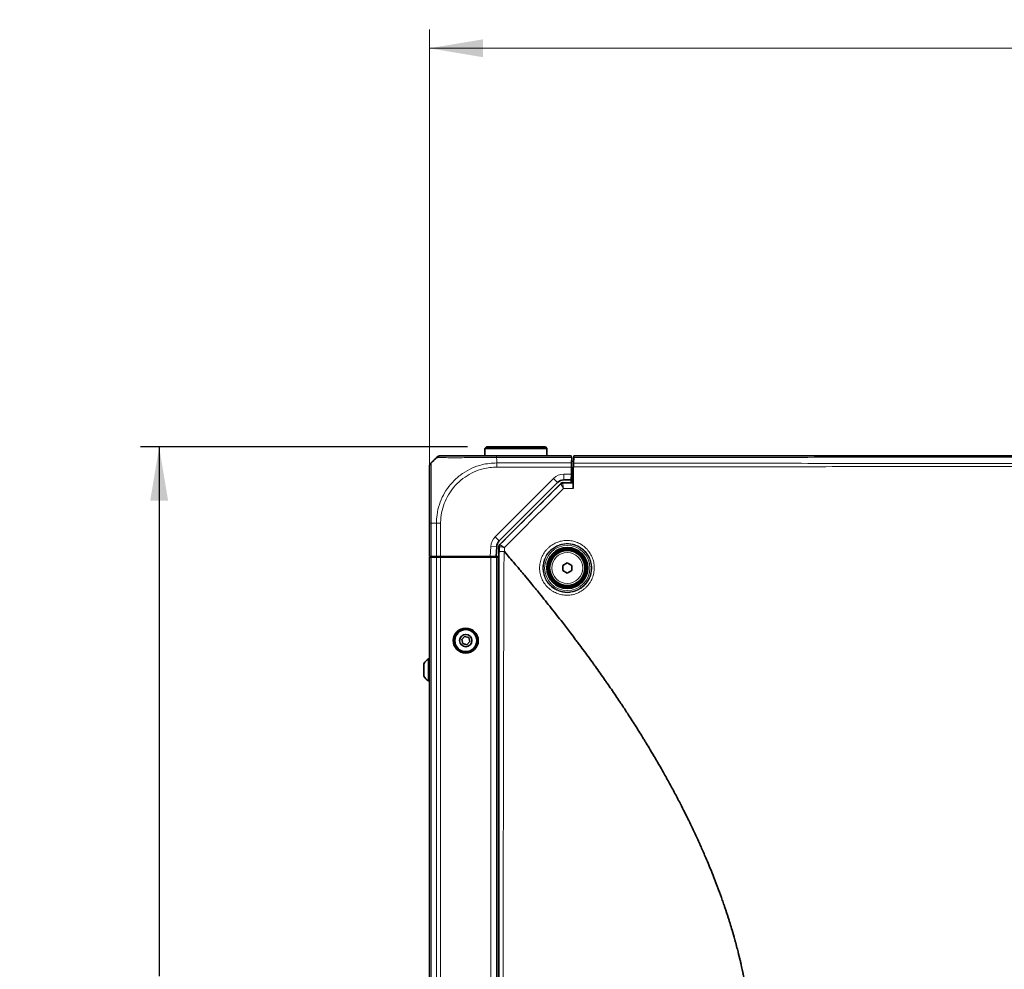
# Model space of a CAD drawing. Header units: millimetres. Extents: x 0 to 1118, y 0 to 864.
# Tile 177 of 256: x 349 to 432, y 489 to 570. Entities that reach past the tile are written whole.
import ezdxf

# ---------------------------------------------------------------- set-up
doc = ezdxf.new("R2010")
doc.units = ezdxf.units.MM
doc.layers.add('ALPHAREV', color=7, linetype='Continuous', lineweight=25)
doc.styles.add('SLDTEXTSTYLE0', font='TXT', dxfattribs={"width": 0.605})
doc.dimstyles.new('SLDDIMSTYLE1', dxfattribs={"dimtxt": 3.175, "dimasz": 4.572, "dimexe": 0, "dimexo": 0.0625, "dimgap": 0.79375, "dimtad": 0, "dimtih": 1, "dimtoh": 1, "dimdec": 1, "dimlfac": 4, "dimrnd": 1e-09, "dimzin": 4, "dimdsep": 46, "dimtxsty": 'SLDTEXTSTYLE0', "dimsah": 1, "dimcen": 0.09, "dimadec": 0, "dimazin": 1, "dimtfac": 1, "dimtofl": 0, "dimtmove": 0, "dimatfit": 3, "dimfxl": 1, "dimfrac": 2, "dimtolj": 1, "dimtzin": 12, "dimarcsym": 0})

# ---------------------------------------------------------------- blocks, each defined once
blk = doc.blocks.new('_D_10')
at = {"color": 7, "linetype": 'Continuous', "lineweight": 0}
for p, q in [((464.089, 570.412), (462.997, 570.412)), ((462.997, 570.412), (462.997, 565.54)), ((472.577, 570.412), (473.669, 570.412)), ((473.669, 570.412), (473.669, 565.54)), ((383.501, 529.101), (383.501, 569.576)), ((542.251, 529.101), (542.251, 569.576)), ((383.501, 567.976), (450.265, 567.976)), ((542.251, 567.976), (475.486, 567.976)), ((462.997, 565.54), (464.089, 565.54)), ((473.669, 565.54), (472.577, 565.54))]:
    blk.add_line(p, q, dxfattribs=at)
at = {"color": 7, "linetype": 'Continuous', "lineweight": 18}
for points in [[(383.501, 567.976), (388.073, 567.214), (388.073, 568.738)], [(542.251, 567.976), (537.679, 568.738), (537.679, 567.214)]]:
    blk.add_solid(points, dxfattribs=at)
at = {"color": 7, "linetype": 'Continuous', "lineweight": 18, "char_height": 3.175, "attachment_point": 1, "style": 'SLDTEXTSTYLE0'}
for s, insert in [('635.0', (450.992, 569.632)), ('25.0', (464.089, 569.632))]:
    blk.add_mtext(s, dxfattribs=dict(at, insert=insert))
blk = doc.blocks.new('_D_13')
at = {"layer": 'ALPHAREV'}
for p, q in [((386.763, 534.001), (358.872, 534.001)), ((360.472, 534.001), (360.472, 488.915)), ((361.685, 488.188), (360.593, 488.188)), ((360.593, 488.188), (360.593, 483.315)), ((370.174, 488.188), (371.265, 488.188)), ((371.265, 488.188), (371.265, 483.315)), ((360.593, 483.315), (361.685, 483.315)), ((371.265, 483.315), (370.174, 483.315)), ((360.472, 437.501), (360.472, 482.587)), ((386.763, 437.501), (358.872, 437.501))]:
    blk.add_line(p, q, dxfattribs=at)
for points in [[(360.472, 534.001), (359.71, 529.429), (361.234, 529.429)], [(360.472, 437.501), (361.234, 442.073), (359.71, 442.073)]]:
    blk.add_solid(points, dxfattribs=at)
at = {"layer": 'ALPHAREV', "char_height": 3.175, "attachment_point": 1, "style": 'SLDTEXTSTYLE0'}
for s, insert in [('386.0', (348.588, 487.408)), ('15.2', (361.685, 487.408))]:
    blk.add_mtext(s, dxfattribs=dict(at, insert=insert))

msp = doc.modelspace()

# ---------------------------------------------------------------- linework, layer by layer
at = {"color": 7, "linetype": 'Continuous', "lineweight": 35}
for p, q in [((388.3633, 534.0014), (388.2383, 533.8764)), ((388.2383, 533.8764), (388.2383, 533.2514)), ((393.5133, 533.8764), (388.2383, 533.8764)), ((388.3633, 534.0014), (393.3883, 534.0014)), ((393.5133, 533.8764), (393.3883, 534.0014)), ((393.5133, 533.2514), (393.5133, 533.8764)), ((383.9435, 532.9441), (383.6473, 532.6479)), ((389.2254, 533.2514), (395.5959, 533.2514)), ((395.5959, 533.2514), (395.5984, 533.105)), ((395.6133, 533.105), (395.5984, 533.105)), ((395.6282, 533.105), (395.6133, 533.105)), ((395.6282, 533.105), (395.6203, 532.6479)), ((395.7838, 532.6249), (395.8005, 533.1015)), ((395.8057, 533.2514), (395.8141, 533.2514)), ((395.6035, 531.6889), (395.6141, 532.2943)), ((395.612, 532.1764), (395.6633, 532.1764)), ((395.6147, 532.1764), (395.6133, 532.2514)), ((395.6203, 532.6479), (395.6141, 532.2943)), ((395.7889, 532.8014), (395.6229, 532.8014)), ((395.6633, 532.1764), (395.6633, 531.6764)), ((395.5948, 531.1889), (394.9615, 531.1889)), ((395.5948, 531.1889), (395.5907, 530.9517)), ((395.6035, 531.6889), (395.5948, 531.1889)), ((395.6633, 531.6764), (395.6033, 531.6764)), ((395.6633, 530.9515), (395.6633, 531.6764)), ((395.6633, 531.6514), (395.7379, 531.6514)), ((395.7404, 531.3764), (395.6633, 531.3764)), ((395.753, 531.7514), (395.74, 531.7514)), ((395.7533, 531.7514), (395.7532, 531.7514)), ((394.4312, 530.9693), (389.4544, 525.9925)), ((389.4991, 525.695), (394.6948, 530.8907)), ((394.8715, 530.9639), (394.927, 530.9529)), ((394.927, 530.9529), (395.3652, 530.9521)), ((395.746, 530.9463), (395.7409, 530.9514)), ((383.5008, 524.6764), (383.5008, 527.5009)), ((389.2358, 525.5014), (389.1925, 524.6764)), ((389.4258, 445.9846), (389.4258, 525.5182)), ((383.6473, 524.6764), (383.5008, 524.6764)), ((383.5008, 524.6264), (383.5008, 446.8764)), ((383.6473, 524.6264), (383.5008, 524.6264)), ((384.1044, 524.6764), (383.6473, 524.6764)), ((384.1044, 524.6264), (383.6473, 524.6264)), ((384.0267, 524.6264), (384.0258, 524.6764)), ((384.458, 524.6764), (384.1044, 524.6764)), ((384.458, 524.6264), (384.1044, 524.6264)), ((388.6919, 524.6764), (384.458, 524.6764)), ((388.7508, 524.6264), (384.458, 524.6264)), ((384.5, 524.6264), (384.5008, 524.6764)), ((384.5883, 524.6764), (384.5883, 524.6264)), ((384.6508, 524.6264), (384.6508, 524.6764)), ((385.2517, 524.6264), (385.2508, 524.6764)), ((388.05, 524.6264), (388.0508, 524.6764)), ((388.2133, 524.6264), (388.2133, 524.6764)), ((389.1925, 524.6764), (388.6919, 524.6764)), ((388.7133, 524.6764), (388.7133, 524.6264)), ((389.2508, 524.6264), (388.7508, 524.6264)), ((389.4258, 524.6764), (389.1925, 524.6764)), ((389.2508, 524.6264), (389.2508, 446.8764)), ((389.2725, 524.6264), (389.2508, 524.6264)), ((389.2725, 524.6264), (389.4258, 524.6264)), ((394.8633, 523.9126), (395.2508, 524.1364)), ((394.8633, 523.4652), (394.8633, 523.9126)), ((395.2508, 524.1364), (395.6383, 523.9126)), ((395.6383, 523.9126), (395.6383, 523.4652)), ((395.2508, 523.2415), (394.8633, 523.4652)), ((395.6383, 523.4652), (395.2508, 523.2415)), ((386.5046, 517.8485), (386.2534, 517.5894)), ((386.8545, 517.7605), (386.5046, 517.8485)), ((386.9533, 517.4134), (386.8545, 517.7605)), ((386.2534, 517.5894), (386.3522, 517.2424)), ((386.3522, 517.2424), (386.7021, 517.1544)), ((386.7021, 517.1544), (386.9533, 517.4134)), ((383.0308, 515.5292), (383.0308, 514.4737)), ((383.5008, 515.9389), (383.4358, 515.9389)), ((383.4358, 515.9389), (383.4358, 514.0639)), ((383.4358, 514.0639), (383.5008, 514.0639))]:
    msp.add_line(p, q, dxfattribs=at)
at = {"color": 7, "linetype": 'Continuous', "lineweight": 18}
for p, q in [((395.5984, 533.105), (389.2229, 533.105)), ((389.2508, 532.9441), (389.2508, 532.6479)), ((389.2509, 532.6479), (395.6203, 532.6479)), ((395.6141, 532.2943), (389.2514, 532.2943)), ((395.7691, 532.2514), (395.6133, 532.2514)), ((395.6133, 532.1764), (395.6133, 532.2514)), ((389.1009, 526.346), (394.0776, 531.3228)), ((394.0776, 531.3228), (394.4312, 530.9693)), ((394.9615, 531.6889), (395.6035, 531.6889)), ((394.9615, 531.6889), (394.9615, 531.1889)), ((394.7014, 530.8747), (394.6948, 530.8907)), ((394.8715, 530.9639), (394.8782, 530.9479)), ((384.1044, 527.5014), (383.6472, 527.5014)), ((383.6473, 527.5013), (383.6473, 524.6764)), ((384.1044, 524.6764), (384.1044, 527.5013)), ((384.458, 527.5009), (384.458, 524.6764)), ((389.1009, 526.346), (389.4544, 525.9925)), ((388.6919, 524.6764), (388.7365, 525.5276)), ((388.7365, 525.5276), (389.2358, 525.5014)), ((389.4379, 525.5132), (389.4258, 525.5182)), ((389.4991, 525.695), (389.5112, 525.69)), ((389.8927, 525.4311), (389.8923, 525.0841)), ((383.6473, 524.6264), (383.6473, 446.8764)), ((384.1044, 524.6264), (384.1044, 446.8764)), ((384.458, 524.6264), (384.458, 446.8764)), ((384.5766, 524.6764), (384.5766, 524.6264)), ((388.7508, 524.6264), (388.7508, 446.8764))]:
    msp.add_line(p, q, dxfattribs=at)
for radius in [2.0521, 1.9272, 1.3179]:
    msp.add_circle((395.2508, 523.6889), radius, dxfattribs=at)
at = {"color": 7, "linetype": 'Continuous', "lineweight": 35}
for centre, radius in [((395.2508, 523.6889), 1.75), ((395.2508, 523.6889), 1.6875), ((395.2508, 523.6889), 1.575), ((395.2508, 523.6889), 1.5), ((386.6033, 517.5014), 1.0625), ((386.6033, 517.5014), 0.9837), ((386.6033, 517.5014), 0.9375), ((386.6033, 517.5014), 0.5278)]:
    msp.add_circle(centre, radius, dxfattribs=at)
at = {"color": 7, "linetype": 'Continuous', "lineweight": 18}
for centre, radius, start, end in [((395.8174, 533.2394), 0.0124, 104.984013, 163.453754), ((394.9615, 530.4389), 1.25, 90, 135), ((394.8782, 530.6978), 0.25, 90.007476, 134.992524), ((389.9847, 525.4622), 1.25, 135, 177), ((389.688, 525.5132), 0.25, 135.007476, 179.992524)]:
    msp.add_arc(centre, radius, start, end, dxfattribs=at)
at = {"color": 7, "linetype": 'Continuous', "lineweight": 35}
for centre, radius, start, end in [((394.9615, 530.4389), 0.75, 90, 135), ((394.8769, 530.6976), 0.249, 90.090152, 134.88823), ((389.9847, 525.4622), 0.75, 135, 177), ((389.688, 525.5132), 0.25, 135.014192, 179.987032), ((383.9745, 515.0014), 1.0813, 119.882148, 150.783798), ((383.9745, 515.0014), 1.0812, 209.216202, 240.117852)]:
    msp.add_arc(centre, radius, start, end, dxfattribs=at)
for centre, major_axis in [((394.8716, 530.7139), (-0.0957, 0.231)), ((389.6759, 525.5182), (-0.231, 0.0957))]:
    msp.add_ellipse(centre, major_axis=major_axis, ratio=0.9998216, start_param=5.8905493, end_param=6.6758213, dxfattribs=at)
for points, knots in [([(384.1525, 533.1187), (384.0941, 533.0667), (383.9194, 532.9113), (383.7554, 532.75), (383.6462, 532.6426)], [0, 0, 0, 0, 0.3344671, 1, 1, 1, 1]), ([(383.9436, 532.9441), (383.9461, 532.9467), (383.9614, 532.962), (384.0157, 533.0163), (384.0669, 533.0674), (384.1043, 533.1049)], [0, 0, 0, 0, 0.05123887, 0.3045526, 1, 1, 1, 1]), ([(384.4579, 533.2514), (384.4842, 533.2514), (384.5297, 533.2514), (384.8323, 533.2514), (385.2458, 533.2514), (385.8034, 533.2514), (386.478, 533.2514), (387.1831, 533.2514), (387.9498, 533.2514), (388.6408, 533.2514), (389.0692, 533.2514), (389.2254, 533.2514)], [0, 0, 0, 0, 0.1476521, 0.2562048, 0.3647764, 0.4995885, 0.6089422, 0.7182918, 0.8277419, 0.9371756, 1, 1, 1, 1]), ([(395.8054, 533.2429), (395.8051, 533.2335), (395.8045, 533.2168), (395.8029, 533.1693), (395.8018, 533.1382), (395.8005, 533.1015)], [0, 0, 0, 0, 0.5, 0.5, 1, 1, 1, 1]), ([(395.8141, 533.2514), (398.6351, 533.2514), (401.4475, 533.2514), (405.6545, 533.2514), (407.0551, 533.2514), (409.8507, 533.2514), (411.2461, 533.2514), (415.4255, 533.2514), (418.2031, 533.2514), (423.7462, 533.2514), (426.5117, 533.2514), (432.0448, 533.2514), (434.8124, 533.2514), (440.366, 533.2514), (443.1527, 533.2514), (447.3533, 533.2514), (448.7565, 533.2514), (451.5675, 533.2514), (452.9757, 533.2514), (455.7981, 533.2514), (457.2131, 533.2514), (460.0428, 533.2514), (461.458, 533.2514), (464.2889, 533.2514), (465.7048, 533.2514), (468.5366, 533.2514), (469.9506, 533.2514), (472.7748, 533.2514), (474.1843, 533.2514), (476.9958, 533.2514), (478.3983, 533.2514), (481.1975, 533.2514), (482.5946, 533.2514), (485.382, 533.2514), (486.7726, 533.2514), (490.9375, 533.2514), (493.7054, 533.2514), (499.2386, 533.2514), (502.0041, 533.2514), (507.547, 533.2514), (510.3245, 533.2514), (515.8974, 533.2514), (518.6938, 533.2514), (524.3027, 533.2514), (527.1165, 533.2514), (529.9376, 533.2514)], [0, 0, 0, 0, 0.0625, 0.0625, 0.09375, 0.09375, 0.125, 0.125, 0.1875, 0.1875, 0.25, 0.25, 0.3125, 0.3125, 0.375, 0.375, 0.40625, 0.40625, 0.4375, 0.4375, 0.46875, 0.46875, 0.5, 0.5, 0.53125, 0.53125, 0.5625, 0.5625, 0.59375, 0.59375, 0.625, 0.625, 0.65625, 0.65625, 0.6875, 0.6875, 0.75, 0.75, 0.8125, 0.8125, 0.875, 0.875, 0.9375, 0.9375, 1, 1, 1, 1]), ([(383.5008, 527.5009), (383.5008, 527.7337), (383.5008, 528.1993), (383.5008, 528.9214), (383.5008, 529.6448), (383.5008, 530.3185), (383.5008, 530.9173), (383.5008, 531.4264), (383.5008, 531.8447), (383.5008, 532.1337), (383.5008, 532.2754), (383.5008, 532.2891), (383.5008, 532.2942)], [0, 0, 0, 0, 0.09291466, 0.18581515, 0.29447761, 0.40316207, 0.50020129, 0.60862537, 0.71704406, 0.82556878, 0.93408084, 1, 1, 1, 1]), ([(395.7838, 532.6249), (395.7823, 532.582), (395.7806, 532.5326), (395.7768, 532.423), (395.7748, 532.3649), (395.7727, 532.3049)], [0, 0, 0, 0, 0.5, 0.5, 1, 1, 1, 1]), ([(394.8782, 530.9479), (395.0406, 530.9476), (395.2029, 530.9473), (395.3652, 530.947), (395.4922, 530.9468), (395.6191, 530.9465), (395.746, 530.9463)], [0, 0, 0, 0, 0.0019585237, 0.0019585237, 0.0019585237, 0.0034900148, 0.0034900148, 0.0034900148, 0.0034900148]), ([(395.746, 530.9463), (395.7471, 530.9452), (395.7481, 530.9326), (395.7497, 530.8972), (395.7501, 530.8829), (395.7511, 530.8493), (395.7515, 530.8298), (395.7523, 530.7869), (395.7526, 530.7636), (395.7533, 530.7133), (395.7536, 530.6859), (395.7543, 530.6015), (395.7545, 530.5402), (395.7546, 530.4773)], [0, 0, 0, 0, 0.25, 0.25, 0.375, 0.375, 0.5, 0.5, 0.625, 0.625, 0.75, 0.75, 1, 1, 1, 1]), ([(389.8921, 525.0839), (389.8909, 525.0853), (389.8886, 525.0877), (389.8854, 525.0883), (389.8839, 525.0886)], [0, 0, 0, 0, 0.5546534, 1, 1, 1, 1]), ([(410.798, 475.7514), (410.8086, 475.8263), (410.8298, 475.976), (410.8597, 476.201), (410.8882, 476.4262), (410.9153, 476.6517), (410.945, 476.9138), (410.9763, 477.2128), (411.0048, 477.5117), (411.0472, 477.9994), (411.0845, 478.5269), (411.1117, 479.0563), (411.1276, 479.4366), (411.1424, 479.8959), (411.1498, 480.3562), (411.1514, 480.819), (411.1485, 481.2851), (411.1366, 481.8318), (411.1159, 482.3808), (411.0921, 482.8557), (411.0622, 483.3324), (411.0261, 483.8135), (410.9838, 484.2967), (410.9432, 484.7022), (410.8897, 485.1923), (410.8294, 485.6874), (410.7615, 486.1826), (410.688, 486.6851), (410.6078, 487.1898), (410.5196, 487.6964), (410.4413, 488.1233), (410.3582, 488.5549), (410.2696, 488.9871), (410.1765, 489.4219), (410.0982, 489.7726), (410.0164, 490.1246), (409.9097, 490.5717), (409.7745, 491.1104), (409.6311, 491.6489), (409.4799, 492.1976), (409.3205, 492.7516), (409.1519, 493.3076), (408.9755, 493.8725), (408.8215, 494.3466), (408.6777, 494.7733), (408.5794, 495.0611), (408.4103, 495.5476), (408.2171, 496.0817), (407.9963, 496.6723), (407.7263, 497.3767), (407.4014, 498.1849), (407.081, 498.9472), (406.8583, 499.4635), (406.675, 499.8799), (406.4622, 500.3545), (406.1194, 501.1035), (405.7628, 501.8519), (405.4091, 502.5713), (405.1426, 503.1041), (404.8439, 503.6873), (404.4693, 504.4034), (404.1274, 505.0405), (403.8212, 505.5977), (403.599, 505.9972), (403.3255, 506.4832), (402.9979, 507.0544), (402.6124, 507.7138), (402.266, 508.2955), (401.9623, 508.7963), (401.7016, 509.2217), (401.3302, 509.8209), (400.8933, 510.5112), (400.4728, 511.1622), (400.182, 511.6067), (399.9478, 511.9614), (399.6826, 512.3595), (399.2556, 512.9943), (398.8194, 513.63), (398.3722, 514.2713), (398.0473, 514.7329), (397.7161, 515.1975), (397.2386, 515.8612), (396.7523, 516.5265), (396.256, 517.1933), (395.8907, 517.6799), (395.4402, 518.2744), (394.9092, 518.9648), (394.3642, 519.6631), (393.8836, 520.272), (393.3904, 520.8895), (392.8059, 521.6131), (392.2067, 522.3444), (391.6821, 522.9762), (391.3242, 523.4034), (391.0547, 523.7234), (390.7268, 524.1106), (390.3399, 524.5646), (390.0415, 524.9109), (389.8923, 525.0841)], [0, 0, 0, 0, 0.0040763, 0.0081524, 0.0122281, 0.0163034, 0.0203784, 0.0264299, 0.0324809, 0.036524, 0.0527531, 0.0608965, 0.0649958, 0.0731939, 0.0855717, 0.0897112, 0.098038, 0.1106002, 0.1190719, 0.1275443, 0.136143, 0.1447427, 0.1534851, 0.1622286, 0.1666778, 0.1800272, 0.1890967, 0.1936321, 0.2074242, 0.2166822, 0.2214178, 0.23089, 0.2404655, 0.2453047, 0.2549842, 0.2599471, 0.2649104, 0.2799301, 0.2901154, 0.2952085, 0.310898, 0.3215041, 0.32688, 0.3431701, 0.3487082, 0.3514773, 0.3597846, 0.376851, 0.3825398, 0.3942843, 0.4181415, 0.4302541, 0.4396118, 0.4489686, 0.455206, 0.4681424, 0.4941557, 0.5006945, 0.5121364, 0.5268453, 0.5366496, 0.5564824, 0.5665109, 0.5715247, 0.5815512, 0.5970921, 0.6076189, 0.6234066, 0.6341816, 0.6396943, 0.6507187, 0.6727642, 0.6843741, 0.6930811, 0.7017876, 0.7075918, 0.7191999, 0.7435504, 0.7496382, 0.7618139, 0.7743037, 0.7807058, 0.8063172, 0.8191253, 0.8258728, 0.8393697, 0.8596206, 0.8731256, 0.8873841, 0.9016475, 0.9159164, 0.9377131, 0.9527618, 0.9602894, 0.9678097, 0.9753513, 0.9876721, 1, 1, 1, 1])]:
    msp.add_open_spline(points, degree=3, knots=knots, dxfattribs=at)
for points in [[(384.1043, 533.1049), (384.1288, 533.1268), (384.1777, 533.1705), (384.2655, 533.2159), (384.3597, 533.2459), (384.4252, 533.2496), (384.4579, 533.2514)], [(395.8057, 533.2514), (395.8057, 533.2514), (395.8056, 533.2486), (395.8054, 533.2429)], [(383.6474, 532.648), (383.6255, 532.6235), (383.5818, 532.5746), (383.5363, 532.4867), (383.5064, 532.3925), (383.5027, 532.327), (383.5008, 532.2942)], [(395.7727, 532.3049), (395.7662, 532.1204), (395.7598, 531.9359), (395.7533, 531.7514)], [(395.74, 531.7514), (395.7403, 531.4847), (395.7406, 531.2181), (395.7409, 530.9514)], [(395.7532, 531.7514), (395.7537, 531.3267), (395.7541, 530.902), (395.7546, 530.4773)], [(395.7409, 530.9514), (395.6157, 530.9516), (395.4904, 530.9518), (395.3652, 530.9521)], [(389.4383, 525.0706), (389.4382, 525.2181), (389.4381, 525.3657), (389.4379, 525.5132)]]:
    msp.add_open_spline(points, degree=3, dxfattribs=at)
at = {"color": 7, "linetype": 'Continuous', "lineweight": 18}
for points, knots in [([(389.2229, 533.1049), (389.0553, 533.1049), (388.5992, 533.1047), (387.8554, 533.1013), (387.0329, 533.0955), (386.267, 533.0903), (385.5403, 533.0883), (384.9408, 533.0908), (384.5033, 533.0967), (384.2276, 533.1024), (384.1855, 533.1032), (384.1676, 533.1036)], [0, 0, 0, 0, 0.06713776, 0.18263818, 0.30157582, 0.41695698, 0.53579105, 0.68017656, 0.79475623, 0.912682, 1, 1, 1, 1]), ([(389.2229, 533.1049), (389.2237, 533.0916), (389.2264, 533.0474), (389.2329, 532.9955), (389.2444, 532.9557), (389.2493, 532.9464), (389.2507, 532.9445), (389.2509, 532.9442)], [0, 0, 0, 0, 0.2452024, 0.8175352, 0.9606824, 0.9921507, 1, 1, 1, 1]), ([(529.9512, 533.1015), (527.1298, 533.1037), (524.3156, 533.1065), (518.7058, 533.1114), (515.9089, 533.1137), (510.3349, 533.1188), (507.5568, 533.1216), (502.0125, 533.127), (499.2462, 533.1297), (493.7114, 533.1348), (490.9426, 533.1373), (486.7764, 533.1406), (485.3854, 533.1416), (482.5973, 533.1435), (481.1999, 533.1444), (478.4, 533.146), (476.9973, 533.1467), (474.1853, 533.1479), (472.7756, 533.1484), (469.9511, 533.1492), (468.537, 533.1495), (465.7049, 533.1499), (464.289, 533.15), (461.4579, 533.15), (460.0427, 533.1499), (457.2127, 533.1495), (455.7976, 533.1492), (452.9749, 533.1484), (451.5665, 533.1479), (448.755, 533.1467), (447.3516, 533.146), (443.15, 533.1436), (440.3626, 533.1416), (434.8073, 533.1372), (432.0389, 533.1348), (426.5041, 533.1297), (423.7378, 533.127), (418.1933, 533.1216), (415.4151, 533.1188), (411.2348, 533.115), (409.8392, 533.1138), (407.0431, 533.1114), (405.6423, 533.1102), (401.4347, 533.1065), (398.6218, 533.1037), (395.8005, 533.1015)], [0, 0, 0, 0, 0.0625, 0.0625, 0.125, 0.125, 0.1875, 0.1875, 0.25, 0.25, 0.3125, 0.3125, 0.34375, 0.34375, 0.375, 0.375, 0.40625, 0.40625, 0.4375, 0.4375, 0.46875, 0.46875, 0.5, 0.5, 0.53125, 0.53125, 0.5625, 0.5625, 0.59375, 0.59375, 0.625, 0.625, 0.6875, 0.6875, 0.75, 0.75, 0.8125, 0.8125, 0.875, 0.875, 0.90625, 0.90625, 0.9375, 0.9375, 1, 1, 1, 1]), ([(383.6474, 532.6479), (383.6475, 532.6423), (383.6475, 532.6278), (383.651, 532.4813), (383.6572, 532.1768), (383.663, 531.7314), (383.6659, 531.1854), (383.665, 530.5407), (383.6598, 529.8144), (383.6528, 529.0362), (383.6476, 528.2551), (383.6474, 527.7543), (383.6473, 527.5013)], [0, 0, 0, 0, 0.0657965, 0.1727607, 0.2828934, 0.389757, 0.4997969, 0.5968708, 0.7039461, 0.8142113, 0.9061257, 1, 1, 1, 1]), ([(384.1046, 527.5013), (384.1099, 527.6733), (384.124, 528.1353), (384.2678, 528.8871), (384.5733, 529.7144), (385.0212, 530.4843), (385.602, 531.1753), (386.3043, 531.7589), (387.1071, 532.2101), (388.0869, 532.5663), (388.8235, 532.6179), (389.2509, 532.6479)], [0, 0, 0, 0, 0.0638809, 0.1715817, 0.2825247, 0.3900468, 0.5008149, 0.6162125, 0.7271686, 0.8416822, 1, 1, 1, 1]), ([(389.2514, 532.2942), (388.8536, 532.2659), (388.1729, 532.2175), (387.2641, 531.8802), (386.5194, 531.4582), (385.8681, 530.9133), (385.3277, 530.272), (384.907, 529.5635), (384.6162, 528.7929), (384.4761, 528.0949), (384.463, 527.6611), (384.4581, 527.5009)], [0, 0, 0, 0, 0.15841279, 0.2711139, 0.38383541, 0.4991898, 0.60833336, 0.71747761, 0.826751, 0.93600435, 1, 1, 1, 1]), ([(529.979, 532.3049), (527.1551, 532.3068), (524.3405, 532.3102), (520.1313, 532.3138), (518.7302, 532.3149), (515.9325, 532.3168), (514.5364, 532.3175), (511.7489, 532.3199), (510.3574, 532.3215), (507.5784, 532.3246), (506.1908, 532.3261), (503.4187, 532.3294), (502.0341, 532.3312), (499.2663, 532.3345), (497.883, 532.3359), (493.7321, 532.3405), (490.9633, 532.3439), (486.7959, 532.3483), (485.4044, 532.3498), (482.6145, 532.3528), (481.2162, 532.3544), (478.4136, 532.3567), (477.0091, 532.3575), (474.1925, 532.3594), (472.7816, 532.3604), (469.9552, 532.3617), (468.5392, 532.3618), (465.7039, 532.3625), (464.2847, 532.3629), (461.4494, 532.3629), (460.0325, 532.3624), (457.2004, 532.3618), (455.7846, 532.3616), (452.957, 532.3604), (451.5461, 532.3594), (448.7294, 532.3575), (447.325, 532.3568), (444.5233, 532.3544), (443.126, 532.3528), (440.3368, 532.3497), (438.9449, 532.3482), (434.7774, 532.3438), (432.0091, 532.3405), (427.8585, 532.3359), (426.4754, 532.3345), (423.7078, 532.3312), (422.3233, 532.3294), (419.5515, 532.326), (418.1642, 532.3246), (415.3854, 532.3215), (413.9937, 532.3199), (409.8134, 532.3164), (407.019, 532.315), (401.4107, 532.3102), (398.5969, 532.3068), (395.7727, 532.3049)], [0, 0, 0, 0, 0.0625, 0.0625, 0.09375, 0.09375, 0.125, 0.125, 0.15625, 0.15625, 0.1875, 0.1875, 0.21875, 0.21875, 0.25, 0.25, 0.3125, 0.3125, 0.34375, 0.34375, 0.375, 0.375, 0.40625, 0.40625, 0.4375, 0.4375, 0.46875, 0.46875, 0.5, 0.5, 0.53125, 0.53125, 0.5625, 0.5625, 0.59375, 0.59375, 0.625, 0.625, 0.65625, 0.65625, 0.6875, 0.6875, 0.75, 0.75, 0.78125, 0.78125, 0.8125, 0.8125, 0.84375, 0.84375, 0.875, 0.875, 0.9375, 0.9375, 1, 1, 1, 1]), ([(395.7838, 532.6249), (398.6077, 532.6229), (401.4211, 532.6223), (407.0287, 532.618), (409.8229, 532.614), (414.0027, 532.6094), (415.3942, 532.6082), (418.1728, 532.6056), (419.56, 532.6042), (422.3315, 532.6016), (423.7158, 532.6004), (426.4831, 532.5976), (427.8661, 532.596), (432.0159, 532.5914), (434.7838, 532.5887), (438.9504, 532.5848), (440.342, 532.5837), (443.1305, 532.5819), (444.5275, 532.5813), (447.3285, 532.5796), (448.7325, 532.5785), (451.5486, 532.5772), (452.9592, 532.5769), (455.7861, 532.576), (457.2016, 532.5753), (460.0331, 532.5749), (461.4496, 532.5751), (464.2844, 532.5751), (465.7032, 532.5749), (468.538, 532.5753), (469.9537, 532.576), (472.7794, 532.5769), (474.19, 532.5772), (477.0059, 532.5785), (478.4101, 532.5795), (481.212, 532.5813), (482.61, 532.582), (485.3992, 532.5839), (486.7904, 532.5851), (490.9569, 532.5889), (493.7252, 532.5915), (497.8755, 532.5959), (499.2586, 532.5976), (502.0261, 532.6004), (503.4105, 532.6016), (506.1823, 532.6042), (507.5697, 532.6056), (510.3485, 532.6082), (511.7398, 532.6093), (514.5271, 532.6124), (515.9231, 532.6144), (518.7205, 532.6177), (520.1214, 532.619), (524.33, 532.6223), (527.1443, 532.6229), (529.9678, 532.6249)], [0, 0, 0, 0, 0.0625, 0.0625, 0.125, 0.125, 0.15625, 0.15625, 0.1875, 0.1875, 0.21875, 0.21875, 0.25, 0.25, 0.3125, 0.3125, 0.34375, 0.34375, 0.375, 0.375, 0.40625, 0.40625, 0.4375, 0.4375, 0.46875, 0.46875, 0.5, 0.5, 0.53125, 0.53125, 0.5625, 0.5625, 0.59375, 0.59375, 0.625, 0.625, 0.65625, 0.65625, 0.6875, 0.6875, 0.75, 0.75, 0.78125, 0.78125, 0.8125, 0.8125, 0.84375, 0.84375, 0.875, 0.875, 0.90625, 0.90625, 0.9375, 0.9375, 1, 1, 1, 1]), ([(394.7012, 530.874), (394.7003, 530.8724), (394.701, 530.8685), (394.7054, 530.856), (394.7092, 530.8475), (394.7197, 530.8261), (394.7263, 530.8134), (394.7423, 530.7842), (394.7517, 530.7675), (394.7727, 530.7313), (394.7843, 530.7118), (394.8096, 530.6697), (394.8233, 530.6473), (394.8519, 530.6012), (394.8669, 530.5773), (394.8982, 530.5279), (394.9147, 530.5023), (394.931, 530.4771)], [0, 0, 0, 0, 0.125, 0.125, 0.25, 0.25, 0.375, 0.375, 0.5, 0.5, 0.625, 0.625, 0.75, 0.75, 0.875, 0.875, 1, 1, 1, 1]), ([(394.8765, 530.9466), (394.8742, 530.9444), (394.8726, 530.9395), (394.8705, 530.9243), (394.87, 530.914), (394.8703, 530.8885), (394.8711, 530.8734), (394.8738, 530.8387), (394.8758, 530.8188), (394.8808, 530.776), (394.8838, 530.753), (394.891, 530.7034), (394.895, 530.677), (394.904, 530.6227), (394.9088, 530.5947), (394.9194, 530.5367), (394.9252, 530.5066), (394.931, 530.4771)], [0, 0, 0, 0, 0.125, 0.125, 0.25, 0.25, 0.375, 0.375, 0.5, 0.5, 0.625, 0.625, 0.75, 0.75, 0.875, 0.875, 1, 1, 1, 1]), ([(395.7546, 530.4773), (395.6075, 530.4773), (395.4604, 530.4772), (395.3133, 530.4772), (395.1859, 530.4771), (395.0585, 530.4771), (394.931, 530.4771)], [0, 0, 0, 0, 0.0017748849, 0.0017748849, 0.0017748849, 0.003312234, 0.003312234, 0.003312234, 0.003312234]), ([(389.438, 525.5133), (389.4393, 525.5145), (389.4518, 525.5133), (389.4988, 525.5064), (389.5319, 525.5008), (389.616, 525.4856), (389.6646, 525.4764), (389.7469, 525.4604), (389.775, 525.4548), (389.8328, 525.4433), (389.8629, 525.4372), (389.8927, 525.4311)], [0, 0, 0, 0, 0.25, 0.25, 0.5, 0.5, 0.75, 0.75, 0.875, 0.875, 1, 1, 1, 1]), ([(389.5112, 525.69), (389.5115, 525.6887), (389.5214, 525.6812), (389.5599, 525.654), (389.5875, 525.635), (389.658, 525.5871), (389.6991, 525.5596), (389.7687, 525.5131), (389.7926, 525.4972), (389.8417, 525.4647), (389.8673, 525.4478), (389.8927, 525.4311)], [0, 0, 0, 0, 0.25, 0.25, 0.5, 0.5, 0.75, 0.75, 0.875, 0.875, 1, 1, 1, 1]), ([(392.9045, 523.9145), (392.9188, 524.0685), (392.948, 524.2186), (393.0134, 524.4381), (393.0387, 524.5103), (393.0969, 524.6527), (393.1298, 524.7231), (393.2375, 524.9268), (393.3218, 525.054), (393.4667, 525.2323), (393.5184, 525.2898), (393.627, 525.3993), (393.6836, 525.451), (393.8601, 525.5969), (393.9865, 525.6822), (394.1897, 525.7917), (394.2593, 525.8249), (394.4002, 525.8838), (394.5433, 525.9355), (394.6908, 525.973), (394.8404, 526.0033), (394.9167, 526.0149), (395.145, 526.0381), (395.2966, 526.0385), (395.5986, 526.0098), (395.7503, 525.9801), (396.0406, 525.8931), (396.1804, 525.8358), (396.382, 525.7291), (396.4481, 525.6899), (396.5748, 525.6059), (396.6357, 525.5611), (396.8113, 525.4181), (396.919, 525.3117), (397.1145, 525.0758), (397.1992, 524.9502), (397.3072, 524.7506), (397.3401, 524.6822), (397.3993, 524.5416), (397.4257, 524.4691), (397.4933, 524.2503), (397.5238, 524.1016), (397.5555, 523.7984), (397.5565, 523.643), (397.528, 523.337), (397.4982, 523.1841), (397.4105, 522.8908), (397.3528, 522.7495), (397.2449, 522.5457), (397.2052, 522.4788), (397.1203, 522.3508), (397.0296, 522.2276), (396.9276, 522.1142), (396.8199, 522.0056), (396.763, 521.9536), (396.5848, 521.8064), (396.4583, 521.7214), (396.2575, 521.6132), (396.1887, 521.5803), (396.0473, 521.5211), (395.9749, 521.4949), (395.7566, 521.4279), (395.6083, 521.3978), (395.3814, 521.3745), (395.3046, 521.3704), (395.1521, 521.3698), (395.0764, 521.3732), (394.8507, 521.3944), (394.7023, 521.4231), (394.4094, 521.5103), (394.2688, 521.5679), (394.0684, 521.6735), (394.0033, 521.712), (393.8765, 521.7957), (393.8144, 521.8412), (393.6369, 521.9852), (393.5293, 522.0917), (393.3354, 522.3249), (393.2485, 522.4533), (393.1035, 522.7208), (393.0445, 522.8607), (392.9765, 523.0799), (392.9572, 523.1549), (392.9265, 523.3051), (392.9149, 523.3806), (392.8912, 523.6078), (392.8901, 523.7605), (392.9045, 523.9145)], [0, 0, 0, 0, 0.03125, 0.03125, 0.046875, 0.046875, 0.0625, 0.0625, 0.09375, 0.09375, 0.109375, 0.109375, 0.125, 0.125, 0.15625, 0.15625, 0.171875, 0.171875, 0.1875, 0.203125, 0.203125, 0.21875, 0.21875, 0.25, 0.25, 0.28125, 0.28125, 0.3125, 0.3125, 0.328125, 0.328125, 0.34375, 0.34375, 0.375, 0.375, 0.40625, 0.40625, 0.421875, 0.421875, 0.4375, 0.4375, 0.46875, 0.46875, 0.5, 0.5, 0.53125, 0.53125, 0.5625, 0.5625, 0.578125, 0.578125, 0.59375, 0.609375, 0.609375, 0.625, 0.625, 0.65625, 0.65625, 0.671875, 0.671875, 0.6875, 0.6875, 0.71875, 0.71875, 0.734375, 0.734375, 0.75, 0.75, 0.78125, 0.78125, 0.8125, 0.8125, 0.828125, 0.828125, 0.84375, 0.84375, 0.875, 0.875, 0.90625, 0.90625, 0.9375, 0.9375, 0.953125, 0.953125, 0.96875, 0.96875, 1, 1, 1, 1]), ([(393.1823, 523.878), (393.1696, 523.7402), (393.1707, 523.6036), (393.1922, 523.4004), (393.2026, 523.333), (393.2303, 523.1987), (393.2477, 523.1317), (393.3088, 522.9359), (393.3617, 522.8109), (393.4917, 522.5721), (393.5695, 522.4576), (393.7429, 522.2494), (393.839, 522.1545), (393.9976, 522.026), (394.053, 521.9854), (394.1662, 521.9107), (394.2243, 521.8764), (394.403, 521.782), (394.5285, 521.7305), (394.7897, 521.6523), (394.9222, 521.6264), (395.1235, 521.607), (395.1911, 521.6038), (395.3271, 521.6039), (395.3957, 521.6074), (395.5983, 521.6276), (395.7309, 521.654), (395.926, 521.7131), (395.9908, 521.7363), (396.1173, 521.7887), (396.1789, 521.8179), (396.3587, 521.9141), (396.472, 521.9896), (396.6317, 522.1208), (396.6828, 522.1672), (396.7794, 522.264), (396.8709, 522.3653), (396.9523, 522.4753), (397.0284, 522.5897), (397.064, 522.6495), (397.1607, 522.8318), (397.2125, 522.9582), (397.291, 523.2206), (397.3175, 523.3574), (397.3428, 523.6311), (397.3418, 523.7701), (397.313, 524.041), (397.2856, 524.1739), (397.2249, 524.3692), (397.2012, 524.434), (397.1481, 524.5595), (397.1187, 524.6205), (397.022, 524.7986), (396.9463, 524.9106), (396.7717, 525.121), (396.6755, 525.216), (396.5188, 525.3436), (396.4645, 525.3836), (396.3514, 525.4586), (396.2925, 525.4937), (396.1127, 525.5892), (395.988, 525.6405), (395.7291, 525.7187), (395.5937, 525.7456), (395.3241, 525.772), (395.1887, 525.7721), (394.9848, 525.7521), (394.9166, 525.742), (394.7827, 525.7154), (394.6508, 525.6824), (394.5228, 525.6366), (394.3967, 525.5845), (394.3343, 525.555), (394.1522, 525.4576), (394.0389, 525.3817), (393.8807, 525.2517), (393.83, 525.2056), (393.7325, 525.1079), (393.6862, 525.0565), (393.5561, 524.8973), (393.4806, 524.7835), (393.384, 524.6014), (393.3545, 524.5385), (393.3024, 524.411), (393.2796, 524.3464), (393.2212, 524.1501), (393.195, 524.0158), (393.1823, 523.878)], [0, 0, 0, 0, 0.03125, 0.03125, 0.046875, 0.046875, 0.0625, 0.0625, 0.09375, 0.09375, 0.125, 0.125, 0.15625, 0.15625, 0.171875, 0.171875, 0.1875, 0.1875, 0.21875, 0.21875, 0.25, 0.25, 0.265625, 0.265625, 0.28125, 0.28125, 0.3125, 0.3125, 0.328125, 0.328125, 0.34375, 0.34375, 0.375, 0.375, 0.390625, 0.390625, 0.40625, 0.421875, 0.421875, 0.4375, 0.4375, 0.46875, 0.46875, 0.5, 0.5, 0.53125, 0.53125, 0.5625, 0.5625, 0.578125, 0.578125, 0.59375, 0.59375, 0.625, 0.625, 0.65625, 0.65625, 0.671875, 0.671875, 0.6875, 0.6875, 0.71875, 0.71875, 0.75, 0.75, 0.78125, 0.78125, 0.796875, 0.796875, 0.8125, 0.828125, 0.828125, 0.84375, 0.84375, 0.875, 0.875, 0.890625, 0.890625, 0.90625, 0.90625, 0.9375, 0.9375, 0.953125, 0.953125, 0.96875, 0.96875, 1, 1, 1, 1]), ([(389.4364, 446.21), (389.4366, 446.6207), (389.4368, 447.0314), (389.437, 447.8528), (389.437, 448.2635), (389.437, 449.085), (389.437, 449.4957), (389.4371, 450.3172), (389.4371, 450.7279), (389.4372, 452.7816), (389.4373, 454.4245), (389.4375, 457.7104), (389.4376, 459.3533), (389.4377, 462.6391), (389.4378, 464.2821), (389.4379, 467.5679), (389.438, 469.2109), (389.4381, 472.4967), (389.4382, 474.1397), (389.4383, 477.4255), (389.4383, 479.0685), (389.4384, 482.3543), (389.4384, 483.9973), (389.4385, 488.9261), (389.4386, 492.2119), (389.4387, 497.1407), (389.4387, 498.7837), (389.4387, 502.0695), (389.4387, 503.7125), (389.4387, 506.1769), (389.4387, 506.9984), (389.4388, 508.6413), (389.4389, 509.4628), (389.4389, 511.1057), (389.4389, 511.9272), (389.4388, 513.5701), (389.4388, 514.3916), (389.4387, 516.0345), (389.4386, 516.856), (389.4386, 518.4989), (389.4386, 519.3204), (389.4386, 520.9633), (389.4387, 521.7848), (389.4387, 523.017), (389.4387, 523.4277), (389.4386, 524.2492), (389.4385, 524.6599), (389.4383, 525.0706)], [0, 0, 0, 0, 0.015625, 0.015625, 0.03125, 0.03125, 0.046875, 0.046875, 0.0625, 0.0625, 0.125, 0.125, 0.1875, 0.1875, 0.25, 0.25, 0.3125, 0.3125, 0.375, 0.375, 0.4375, 0.4375, 0.5, 0.5, 0.625, 0.625, 0.6875, 0.6875, 0.75, 0.75, 0.78125, 0.78125, 0.8125, 0.8125, 0.84375, 0.84375, 0.875, 0.875, 0.90625, 0.90625, 0.9375, 0.9375, 0.96875, 0.96875, 0.984375, 0.984375, 1, 1, 1, 1]), ([(389.8839, 525.0886), (389.8235, 525.0883), (389.7657, 525.0876), (389.6848, 525.0861), (389.6594, 525.0855), (389.6117, 525.0841), (389.5892, 525.0834), (389.5485, 525.0818), (389.5304, 525.0809), (389.4986, 525.079), (389.4847, 525.078), (389.4625, 525.076), (389.454, 525.0749), (389.4421, 525.0728), (389.4388, 525.0717), (389.4383, 525.0706)], [0, 0, 0, 0, 0.25, 0.25, 0.375, 0.375, 0.5, 0.5, 0.625, 0.625, 0.75, 0.75, 0.875, 0.875, 1, 1, 1, 1]), ([(389.8839, 525.0886), (389.87, 524.6779), (389.8596, 524.267), (389.8476, 523.4452), (389.8451, 523.0342), (389.8397, 521.8014), (389.8402, 520.9795), (389.8395, 519.3358), (389.8384, 518.5139), (389.8329, 516.8701), (389.8286, 516.0482), (389.8194, 514.4045), (389.8146, 513.5826), (389.8079, 511.9388), (389.8061, 511.1169), (389.8061, 509.4732), (389.808, 508.6513), (389.8097, 507.0075), (389.8096, 506.1856), (389.8075, 503.7199), (389.8041, 502.0762), (389.7983, 498.7886), (389.7958, 497.1449), (389.7914, 492.2135), (389.7923, 488.926), (389.7928, 483.9947), (389.7928, 482.3509), (389.7921, 479.0634), (389.7915, 477.4196), (389.7925, 474.1321), (389.7941, 472.4883), (389.7971, 469.2008), (389.7984, 467.557), (389.8014, 464.2695), (389.8031, 462.6257), (389.8076, 459.3382), (389.8104, 457.6944), (389.8159, 454.4069), (389.8195, 452.7631), (389.8258, 450.7084), (389.827, 450.2975), (389.8293, 449.4756), (389.8299, 449.0647), (389.833, 448.2428), (389.8357, 447.8319), (389.8475, 447.0101), (389.857, 446.5992), (389.8696, 446.1884)], [0, 0, 0, 0, 0.015625, 0.015625, 0.03125, 0.03125, 0.0625, 0.0625, 0.09375, 0.09375, 0.125, 0.125, 0.15625, 0.15625, 0.1875, 0.1875, 0.21875, 0.21875, 0.25, 0.25, 0.3125, 0.3125, 0.375, 0.375, 0.5, 0.5, 0.5625, 0.5625, 0.625, 0.625, 0.6875, 0.6875, 0.75, 0.75, 0.8125, 0.8125, 0.875, 0.875, 0.9375, 0.9375, 0.953125, 0.953125, 0.96875, 0.96875, 0.984375, 0.984375, 1, 1, 1, 1])]:
    msp.add_open_spline(points, degree=3, knots=knots, dxfattribs=at)
for points in [[(389.2229, 533.1049), (389.2231, 533.1268), (389.2235, 533.1705), (389.2242, 533.2159), (389.2248, 533.2459), (389.2252, 533.2496), (389.2254, 533.2514)], [(389.2509, 532.6479), (389.2509, 532.6234), (389.251, 532.5745), (389.2511, 532.4867), (389.2513, 532.3925), (389.2513, 532.3271), (389.2514, 532.2943)], [(389.5112, 525.69), (391.2411, 527.4179), (392.9711, 529.1458), (394.7012, 530.874)], [(394.931, 530.4771), (393.2513, 528.7951), (391.5719, 527.1131), (389.8927, 525.4311)], [(394.7012, 530.874), (394.7014, 530.8744), (394.7015, 530.8746), (394.7014, 530.8747)], [(394.8782, 530.9479), (394.8778, 530.9477), (394.8772, 530.9473), (394.8765, 530.9466)], [(383.6473, 527.5013), (383.6254, 527.5013), (383.5818, 527.5012), (383.5363, 527.5011), (383.5064, 527.501), (383.5027, 527.5009), (383.5008, 527.5009)], [(384.1045, 527.5013), (384.1289, 527.5013), (384.1779, 527.5012), (384.2657, 527.5011), (384.3599, 527.501), (384.4254, 527.5009), (384.4581, 527.5009)], [(389.438, 525.5133), (389.438, 525.5132), (389.438, 525.5132), (389.4379, 525.5132)], [(389.5112, 525.69), (389.5112, 525.69), (389.5112, 525.69), (389.5112, 525.69)]]:
    msp.add_open_spline(points, degree=3, dxfattribs=at)

# ---------------------------------------------------------------- dimensions: what is measured, and where the dimension line sits
dim = msp.add_linear_dim(base=(383.5008, 567.9759), p1=(542.2508, 527.5009), p2=(383.5008, 527.5009), dimstyle='SLDDIMSTYLE1', dxfattribs=at)
dim.commit()
dim.dimension.update_dxf_attribs({"geometry": '_D_10', "text_midpoint": (462.8758, 567.9759), "dimtype": 160})
at = {"layer": 'ALPHAREV'}
dim = msp.add_linear_dim(base=(360.4722, 534.0014), p1=(388.3633, 437.5014), p2=(388.3633, 534.0014), angle=90, dimstyle='SLDDIMSTYLE1', dxfattribs=at)
dim.commit()
dim.dimension.update_dxf_attribs({"geometry": '_D_13', "text_midpoint": (360.4722, 485.7514), "dimtype": 160})

doc.saveas('drawing.dxf')
